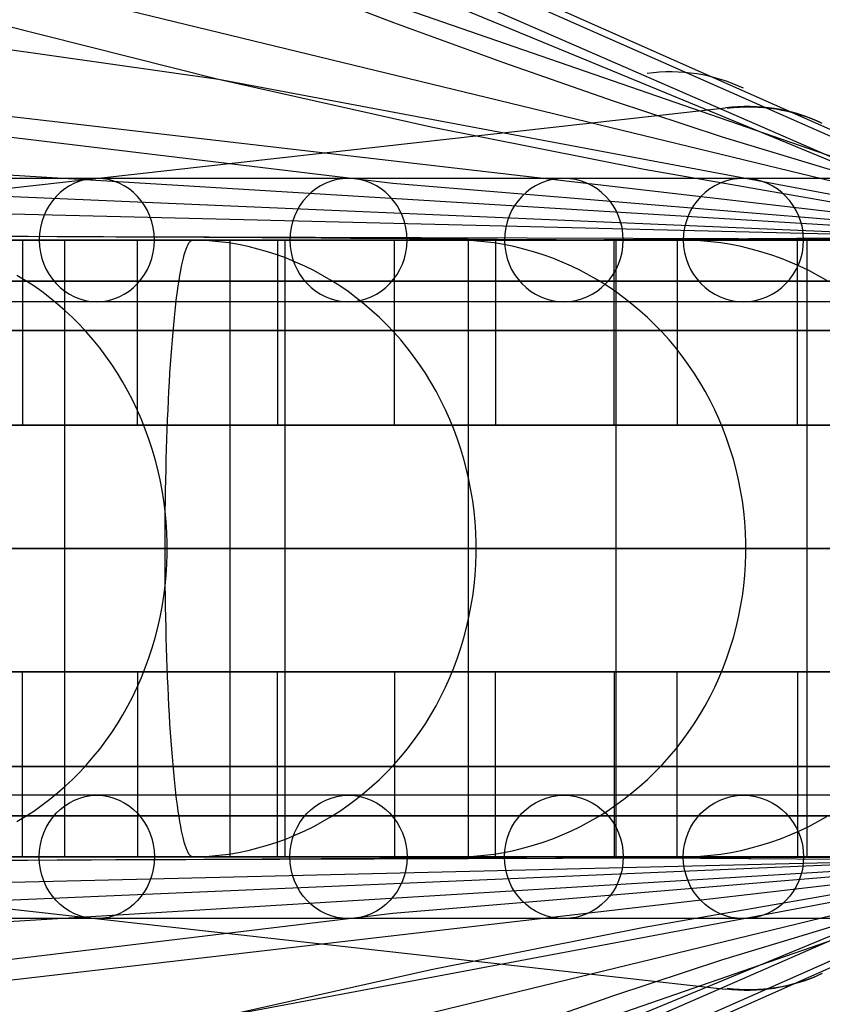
# Model space of a CAD drawing. Extents: x -3378 to 3007, y -425 to 173.
# Tile 48 of 256: x -2654 to -2615, y -348 to -300. Entities that reach past the tile are written whole.
import ezdxf

# ---------------------------------------------------------------- set-up
doc = ezdxf.new("R2010")
doc.units = 0
doc.layers.add('PREDEFINITO', color=7, linetype='CONTINUOUS')

msp = doc.modelspace()

# ---------------------------------------------------------------- linework, layer by layer
at = {"layer": 'PREDEFINITO'}
for p, q in [((-2605.413, -310.851, 3040.471), (-2683.972, -278.439, 2859.741)), ((-2602.556, -311, 2783.923), (-2688.203, -290.212, 2569.715)), ((-2644.143, -303.198, 2547.36), (-2726.644, -291.488, 2346.316)), ((-2602.561, -311.013, 2917.532), (-2651.916, -293.934, 2790.731)), ((-2641.995, -294.906, 2956.41), (-2605.413, -310.851, 3040.471)), ((-2639.417, -294.885, 2955.308), (-2603.911, -310.59, 3037.852)), ((-2634.412, -296.729, 2960.161), (-2602.512, -310.902, 3035.164)), ((-2634.412, -296.729, 2960.161), (-2602.512, -310.902, 3035.164)), ((-2635.613, -300.433, 2782.703), (-2641, -298.374, 2785.511)), ((-2644.143, -303.198, 2547.36), (-2655.165, -300.427, 2553.076)), ((-2630.262, -302.388, 2779.788), (-2635.613, -300.433, 2782.703)), ((-2602.553, -311.001, 2517.47), (-2681.412, -301.856, 2324.95)), ((-2624.938, -304.242, 2776.787), (-2630.262, -302.388, 2779.788)), ((-2602.554, -310.999, 2650.763), (-2644.143, -303.198, 2547.36)), ((-2633.805, -305.512, 2541.998), (-2644.143, -303.198, 2547.36)), ((-2602.552, -311.001, 2384.19), (-2719.579, -303.882, 2102.221)), ((-2619.632, -305.996, 2773.718), (-2624.938, -304.242, 2776.787)), ((-2662.29, -309.381, 3026.041), (-2619.482, -304.575, 3008.165)), ((-2635.656, -308.245, 2303.628), (-2658.601, -305.483, 2314.251)), ((-2623.434, -307.572, 2536.644), (-2633.805, -305.512, 2541.998)), ((-2609.037, -309.217, 2767.456), (-2619.632, -305.996, 2773.718)), ((-2602.551, -311.003, 2250.984), (-2757.615, -307.243, 1880.76)), ((-2613.019, -309.396, 2531.319), (-2623.434, -307.572, 2536.644)), ((-2605.284, -311.001, 2052.237), (-2672.588, -308.097, 2081.806)), ((-2602.552, -311.002, 2288.55), (-2635.656, -308.245, 2303.628)), ((-2602.55, -311.003, 2117.486), (-2798.095, -310.357, 1660.662)), ((-2676.004, -310.994, 3034.424), (-2651.903, -311.013, 3037.237)), ((-2651.23, -311.01, 1851.117), (-2657.125, -311.007, 1836.11)), ((-2653.668, -311.001, 1843.793), (-2653.668, -320.001, 1843.793)), ((-2651.903, -311.013, 3037.237), (-2627.735, -310.984, 3039.271)), ((-2651.633, -311.001, 1878.514), (-2651.633, -341.001, 1878.514)), ((-2642.166, -311.001, 1875.297), (-2651.633, -311.001, 1878.514)), ((-2645.661, -311.012, 1866.248), (-2651.23, -311.01, 1851.117)), ((-2645.559, -311.001, 1837.09), (-2649.278, -311.001, 1838.562)), ((-2648.079, -320.001, 1841.609), (-2648.079, -311.001, 1841.609)), ((-2645.667, -311.322, 3050.018), (-2645.622, -311.224, 3049.512)), ((-2640.42, -311.013, 1881.496), (-2645.661, -311.012, 1866.248)), ((-2645.622, -311.224, 3049.512), (-2645.576, -311.144, 3049.002)), ((-2645.576, -311.144, 3049.002), (-2645.529, -311.082, 3048.49)), ((-2645.078, -311.01, 1836.899), (-2645.559, -311.001, 1837.09)), ((-2645.529, -311.082, 3048.49), (-2645.483, -311.037, 3047.977)), ((-2645.483, -311.037, 3047.977), (-2645.437, -311.01, 3047.462)), ((-2645.437, -311.01, 3047.462), (-2645.39, -311.001, 3046.946)), ((-2645.39, -311.001, 3046.946), (-2645.031, -311.001, 3042.962)), ((-2644.597, -311.037, 1836.709), (-2645.078, -311.01, 1836.899)), ((-2644.117, -311.082, 1836.519), (-2644.597, -311.037, 1836.709)), ((-2644.492, -311.001, 3036.986), (-2643.593, -311.001, 3027.027)), ((-2643.639, -311.144, 1836.33), (-2644.117, -311.082, 1836.519)), ((-2643.163, -311.224, 1836.141), (-2643.639, -311.144, 1836.33)), ((-2643.593, -311.001, 3027.027), (-2643.593, -341.001, 3027.027)), ((-2642.691, -311.322, 1835.954), (-2643.163, -311.224, 1836.141)), ((-2641.275, -311.001, 1877.933), (-2641.275, -320.001, 1877.933)), ((-2640.922, -311.001, 1912.758), (-2640.922, -341.001, 1912.758)), ((-2631.308, -311.001, 1910.006), (-2640.922, -311.001, 1912.758)), ((-2635.512, -311.012, 1896.853), (-2640.42, -311.013, 1881.496)), ((-2632.697, -311.001, 1872.079), (-2636.484, -311.001, 1873.366)), ((-2635.586, -320.001, 1876.024), (-2635.586, -311.001, 1876.024)), ((-2630.937, -311.01, 1912.309), (-2635.512, -311.012, 1896.853)), ((-2632.206, -311.01, 1871.913), (-2632.697, -311.001, 1872.079)), ((-2631.717, -311.037, 1871.747), (-2632.206, -311.01, 1871.913)), ((-2631.996, -311.001, 1947.047), (-2631.996, -341.001, 1947.047)), ((-2622.261, -311.001, 1944.762), (-2631.996, -311.001, 1947.047)), ((-2631.228, -311.082, 1871.581), (-2631.717, -311.037, 1871.747)), ((-2630.742, -311.144, 1871.415), (-2631.228, -311.082, 1871.581)), ((-2626.698, -311.007, 1927.861), (-2630.937, -311.01, 1912.309)), ((-2630.257, -311.224, 1871.251), (-2630.742, -311.144, 1871.415)), ((-2630.671, -311.001, 1912.247), (-2630.671, -320.001, 1912.247)), ((-2629.776, -311.322, 1871.087), (-2630.257, -311.224, 1871.251)), ((-2627.735, -310.984, 3039.271), (-2605.413, -310.851, 3040.471)), ((-2622.795, -311.004, 1943.503), (-2626.698, -311.007, 1927.861)), ((-2621.694, -311.001, 1907.255), (-2625.539, -311.001, 1908.355)), ((-2624.897, -320.001, 1910.614), (-2624.897, -311.001, 1910.614)), ((-2624.82, -311.001, 1981.256), (-2624.82, -341.001, 1981.256)), ((-2614.988, -311.001, 1979.436), (-2624.82, -311.001, 1981.256)), ((-2619.233, -311.001, 1959.224), (-2622.795, -311.004, 1943.503)), ((-2621.831, -311.001, 1946.607), (-2621.831, -320.001, 1946.607)), ((-2621.196, -311.01, 1907.112), (-2621.694, -311.001, 1907.255)), ((-2620.699, -311.037, 1906.97), (-2621.196, -311.01, 1907.112)), ((-2620.203, -311.082, 1906.828), (-2620.699, -311.037, 1906.97)), ((-2619.708, -311.144, 1906.686), (-2620.203, -311.082, 1906.828)), ((-2619.217, -311.224, 1906.546), (-2619.708, -311.144, 1906.686)), ((-2616.011, -310.998, 1975.018), (-2619.233, -311.001, 1959.224)), ((-2618.728, -311.322, 1906.406), (-2619.217, -311.224, 1906.546)), ((-2612.525, -311.001, 1942.477), (-2616.419, -311.001, 1943.391)), ((-2613.13, -310.996, 1990.888), (-2616.011, -310.998, 1975.018)), ((-2615.985, -320.001, 1945.251), (-2615.985, -311.001, 1945.251)), ((-2615.523, -311.001, 2048.958), (-2615.523, -341.001, 2048.958)), ((-2605.564, -311.001, 2048.06), (-2615.523, -311.001, 2048.958)), ((-2645.802, -311.72, 3051.513), (-2645.758, -311.57, 3051.02)), ((-2645.758, -311.57, 3051.02), (-2645.713, -311.437, 3050.521)), ((-2645.713, -311.437, 3050.521), (-2645.667, -311.322, 3050.018)), ((-2642.221, -311.437, 1835.768), (-2642.691, -311.322, 1835.954)), ((-2641.756, -311.57, 1835.584), (-2642.221, -311.437, 1835.768)), ((-2641.295, -311.72, 1835.401), (-2641.756, -311.57, 1835.584)), ((-2629.298, -311.437, 1870.924), (-2629.776, -311.322, 1871.087)), ((-2628.824, -311.57, 1870.763), (-2629.298, -311.437, 1870.924)), ((-2628.355, -311.72, 1870.604), (-2628.824, -311.57, 1870.763)), ((-2618.242, -311.437, 1906.267), (-2618.728, -311.322, 1906.406)), ((-2617.761, -311.57, 1906.129), (-2618.242, -311.437, 1906.267)), ((-2617.285, -311.72, 1905.993), (-2617.761, -311.57, 1906.129)), ((-2645.933, -312.27, 3052.959), (-2645.89, -312.07, 3052.484)), ((-2645.89, -312.07, 3052.484), (-2645.846, -311.886, 3052.002)), ((-2645.846, -311.886, 3052.002), (-2645.802, -311.72, 3051.513)), ((-2640.839, -311.886, 1835.221), (-2641.295, -311.72, 1835.401)), ((-2640.389, -312.07, 1835.043), (-2640.839, -311.886, 1835.221)), ((-2639.945, -312.27, 1834.867), (-2640.389, -312.07, 1835.043)), ((-2627.89, -311.886, 1870.446), (-2628.355, -311.72, 1870.604)), ((-2627.432, -312.07, 1870.29), (-2627.89, -311.886, 1870.446)), ((-2626.98, -312.27, 1870.137), (-2627.432, -312.07, 1870.29)), ((-2616.813, -311.886, 1905.858), (-2617.285, -311.72, 1905.993)), ((-2616.348, -312.07, 1905.725), (-2616.813, -311.886, 1905.858)), ((-2615.889, -312.27, 1905.593), (-2616.348, -312.07, 1905.725)), ((-2646.017, -312.719, 3053.889), (-2645.975, -312.487, 3053.428)), ((-2645.975, -312.487, 3053.428), (-2645.933, -312.27, 3052.959)), ((-2639.508, -312.487, 1834.694), (-2639.945, -312.27, 1834.867)), ((-2639.078, -312.719, 1834.524), (-2639.508, -312.487, 1834.694)), ((-2626.534, -312.487, 1869.985), (-2626.98, -312.27, 1870.137)), ((-2626.096, -312.719, 1869.837), (-2626.534, -312.487, 1869.985)), ((-2615.437, -312.487, 1905.464), (-2615.889, -312.27, 1905.593)), ((-2614.992, -312.719, 1905.336), (-2615.437, -312.487, 1905.464)), ((-2653.534, -312.968, 1799.352), (-2653.947, -312.719, 1799.54)), ((-2653.128, -313.232, 1799.167), (-2653.534, -312.968, 1799.352)), ((-2646.097, -313.232, 3054.785), (-2646.057, -312.968, 3054.341)), ((-2646.057, -312.968, 3054.341), (-2646.017, -312.719, 3053.889)), ((-2638.655, -312.968, 1834.356), (-2639.078, -312.719, 1834.524)), ((-2638.241, -313.232, 1834.192), (-2638.655, -312.968, 1834.356)), ((-2625.666, -312.968, 1869.69), (-2626.096, -312.719, 1869.837)), ((-2625.245, -313.232, 1869.547), (-2625.666, -312.968, 1869.69)), ((-2614.555, -312.968, 1905.211), (-2614.992, -312.719, 1905.336)), ((-2652.731, -313.511, 1798.987), (-2653.128, -313.232, 1799.167)), ((-2652.343, -313.805, 1798.81), (-2652.731, -313.511, 1798.987)), ((-2646.175, -313.805, 3055.643), (-2646.137, -313.511, 3055.219)), ((-2646.137, -313.511, 3055.219), (-2646.097, -313.232, 3054.785)), ((-2637.836, -313.511, 1834.032), (-2638.241, -313.232, 1834.192)), ((-2637.439, -313.805, 1833.875), (-2637.836, -313.511, 1834.032)), ((-2624.832, -313.511, 1869.407), (-2625.245, -313.232, 1869.547)), ((-2624.428, -313.805, 1869.27), (-2624.832, -313.511, 1869.407)), ((-2651.965, -314.114, 1798.638), (-2652.343, -313.805, 1798.81)), ((-2646.212, -314.114, 3056.057), (-2646.175, -313.805, 3055.643)), ((-2637.053, -314.114, 1833.722), (-2637.439, -313.805, 1833.875)), ((-2624.035, -314.114, 1869.136), (-2624.428, -313.805, 1869.27)), ((-2651.596, -314.437, 1798.471), (-2651.965, -314.114, 1798.638)), ((-2651.238, -314.774, 1798.308), (-2651.596, -314.437, 1798.471)), ((-2646.284, -314.774, 3056.853), (-2646.249, -314.437, 3056.461)), ((-2646.249, -314.437, 3056.461), (-2646.212, -314.114, 3056.057)), ((-2636.676, -314.437, 1833.573), (-2637.053, -314.114, 1833.722)), ((-2636.31, -314.774, 1833.428), (-2636.676, -314.437, 1833.573)), ((-2623.651, -314.437, 1869.006), (-2624.035, -314.114, 1869.136)), ((-2623.279, -314.774, 1868.879), (-2623.651, -314.437, 1869.006)), ((-2650.891, -315.124, 1798.15), (-2651.238, -314.774, 1798.308)), ((-2646.318, -315.124, 3057.233), (-2646.284, -314.774, 3056.853)), ((-2635.956, -315.124, 1833.288), (-2636.31, -314.774, 1833.428)), ((-2622.917, -315.124, 1868.756), (-2623.279, -314.774, 1868.879)), ((-2650.555, -315.487, 1797.997), (-2650.891, -315.124, 1798.15)), ((-2650.23, -315.862, 1797.849), (-2650.555, -315.487, 1797.997)), ((-2646.383, -315.862, 3057.956), (-2646.351, -315.487, 3057.6)), ((-2646.351, -315.487, 3057.6), (-2646.318, -315.124, 3057.233)), ((-2635.612, -315.487, 1833.152), (-2635.956, -315.124, 1833.288)), ((-2635.281, -315.862, 1833.021), (-2635.612, -315.487, 1833.152)), ((-2622.568, -315.487, 1868.638), (-2622.917, -315.124, 1868.756)), ((-2622.23, -315.862, 1868.523), (-2622.568, -315.487, 1868.638)), ((-2649.917, -316.25, 1797.707), (-2650.23, -315.862, 1797.849)), ((-2646.414, -316.25, 3058.298), (-2646.383, -315.862, 3057.956)), ((-2634.961, -316.25, 1832.894), (-2635.281, -315.862, 1833.021)), ((-2621.905, -316.25, 1868.412), (-2622.23, -315.862, 1868.523)), ((-2649.617, -316.649, 1797.57), (-2649.917, -316.25, 1797.707)), ((-2646.444, -316.649, 3058.626), (-2646.414, -316.25, 3058.298)), ((-2634.655, -316.649, 1832.773), (-2634.961, -316.25, 1832.894)), ((-2621.593, -316.649, 1868.306), (-2621.905, -316.25, 1868.412)), ((-2649.33, -317.059, 1797.44), (-2649.617, -316.649, 1797.57)), ((-2646.472, -317.059, 3058.941), (-2646.444, -316.649, 3058.626)), ((-2634.361, -317.059, 1832.656), (-2634.655, -316.649, 1832.773)), ((-2621.294, -317.059, 1868.205), (-2621.593, -316.649, 1868.306)), ((-2649.055, -317.48, 1797.315), (-2649.33, -317.059, 1797.44)), ((-2646.499, -317.48, 3059.241), (-2646.472, -317.059, 3058.941)), ((-2634.081, -317.48, 1832.546), (-2634.361, -317.059, 1832.656)), ((-2621.008, -317.48, 1868.108), (-2621.294, -317.059, 1868.205)), ((-2648.794, -317.911, 1797.196), (-2649.055, -317.48, 1797.315)), ((-2648.547, -318.352, 1797.084), (-2648.794, -317.911, 1797.196)), ((-2646.55, -318.352, 3059.797), (-2646.525, -317.911, 3059.526)), ((-2646.525, -317.911, 3059.526), (-2646.499, -317.48, 3059.241)), ((-2633.814, -317.911, 1832.44), (-2634.081, -317.48, 1832.546)), ((-2633.562, -318.352, 1832.34), (-2633.814, -317.911, 1832.44)), ((-2620.737, -317.911, 1868.015), (-2621.008, -317.48, 1868.108)), ((-2620.48, -318.352, 1867.928), (-2620.737, -317.911, 1868.015)), ((-2648.314, -318.802, 1796.978), (-2648.547, -318.352, 1797.084)), ((-2646.573, -318.802, 3060.052), (-2646.55, -318.352, 3059.797)), ((-2633.323, -318.802, 1832.246), (-2633.562, -318.352, 1832.34)), ((-2620.237, -318.802, 1867.845), (-2620.48, -318.352, 1867.928)), ((-2648.095, -319.261, 1796.878), (-2648.314, -318.802, 1796.978)), ((-2646.594, -319.261, 3060.292), (-2646.573, -318.802, 3060.052)), ((-2633.1, -319.261, 1832.157), (-2633.323, -318.802, 1832.246)), ((-2620.009, -319.261, 1867.768), (-2620.237, -318.802, 1867.845)), ((-2647.89, -319.727, 1796.785), (-2648.095, -319.261, 1796.878)), ((-2646.614, -319.727, 3060.516), (-2646.594, -319.261, 3060.292)), ((-2632.891, -319.727, 1832.074), (-2633.1, -319.261, 1832.157)), ((-2619.796, -319.727, 1867.696), (-2620.009, -319.261, 1867.768)), ((-2647.7, -320.201, 1796.699), (-2647.89, -319.727, 1796.785)), ((-2646.633, -320.201, 3060.723), (-2646.614, -319.727, 3060.516)), ((-2632.697, -320.201, 1831.998), (-2632.891, -319.727, 1832.074)), ((-2619.599, -320.201, 1867.629), (-2619.796, -319.727, 1867.696)), ((-2653.668, -320.001, 1843.793), (-2648.079, -320.001, 1841.609)), ((-2647.526, -320.682, 1796.619), (-2647.7, -320.201, 1796.699)), ((-2646.65, -320.682, 3060.914), (-2646.633, -320.201, 3060.723)), ((-2641.275, -320.001, 1877.933), (-2635.586, -320.001, 1876.024)), ((-2632.518, -320.682, 1831.927), (-2632.697, -320.201, 1831.998)), ((-2630.671, -320.001, 1912.247), (-2624.897, -320.001, 1910.614)), ((-2621.831, -320.001, 1946.607), (-2615.985, -320.001, 1945.251)), ((-2619.417, -320.682, 1867.567), (-2619.599, -320.201, 1867.629)), ((-2647.366, -321.169, 1796.547), (-2647.526, -320.682, 1796.619)), ((-2646.666, -321.169, 3061.089), (-2646.65, -320.682, 3060.914)), ((-2632.355, -321.169, 1831.862), (-2632.518, -320.682, 1831.927)), ((-2619.251, -321.169, 1867.51), (-2619.417, -320.682, 1867.567)), ((-2647.222, -321.663, 1796.481), (-2647.366, -321.169, 1796.547)), ((-2646.68, -321.663, 3061.247), (-2646.666, -321.169, 3061.089)), ((-2632.208, -321.663, 1831.804), (-2632.355, -321.169, 1831.862)), ((-2619.101, -321.663, 1867.46), (-2619.251, -321.169, 1867.51)), ((-2647.093, -322.161, 1796.423), (-2647.222, -321.663, 1796.481)), ((-2646.693, -322.161, 3061.387), (-2646.68, -321.663, 3061.247)), ((-2632.077, -322.161, 1831.752), (-2632.208, -321.663, 1831.804)), ((-2618.968, -322.161, 1867.414), (-2619.101, -321.663, 1867.46)), ((-2646.981, -322.663, 1796.371), (-2647.093, -322.161, 1796.423)), ((-2646.704, -322.663, 3061.511), (-2646.693, -322.161, 3061.387)), ((-2631.962, -322.663, 1831.707), (-2632.077, -322.161, 1831.752)), ((-2618.85, -322.663, 1867.374), (-2618.968, -322.161, 1867.414)), ((-2646.884, -323.17, 1796.327), (-2646.981, -322.663, 1796.371)), ((-2646.714, -323.17, 3061.617), (-2646.704, -322.663, 3061.511)), ((-2631.863, -323.17, 1831.667), (-2631.962, -322.663, 1831.707)), ((-2618.75, -323.17, 1867.34), (-2618.85, -322.663, 1867.374)), ((-2646.803, -323.68, 1796.29), (-2646.884, -323.17, 1796.327)), ((-2646.722, -323.68, 3061.705), (-2646.714, -323.17, 3061.617)), ((-2631.78, -323.68, 1831.635), (-2631.863, -323.17, 1831.667)), ((-2618.665, -323.68, 1867.311), (-2618.75, -323.17, 1867.34)), ((-2646.738, -324.193, 1796.261), (-2646.803, -323.68, 1796.29)), ((-2646.728, -324.193, 3061.776), (-2646.722, -323.68, 3061.705)), ((-2631.714, -324.193, 1831.608), (-2631.78, -323.68, 1831.635)), ((-2618.598, -324.193, 1867.288), (-2618.665, -323.68, 1867.311)), ((-2646.689, -324.708, 1796.239), (-2646.738, -324.193, 1796.261)), ((-2646.733, -324.708, 3061.83), (-2646.728, -324.193, 3061.776)), ((-2631.664, -324.708, 1831.589), (-2631.714, -324.193, 1831.608)), ((-2618.547, -324.708, 1867.271), (-2618.598, -324.193, 1867.288)), ((-2646.736, -325.225, 3061.865), (-2646.733, -324.708, 3061.83)), ((-2646.657, -325.225, 1796.224), (-2646.689, -324.708, 1796.239)), ((-2631.631, -325.225, 1831.576), (-2631.664, -324.708, 1831.589)), ((-2618.513, -325.225, 1867.26), (-2618.547, -324.708, 1867.271)), ((-2646.738, -325.742, 3061.883), (-2646.736, -325.225, 3061.865)), ((-2646.64, -325.742, 1796.217), (-2646.657, -325.225, 1796.224)), ((-2631.614, -325.742, 1831.569), (-2631.631, -325.225, 1831.576)), ((-2618.496, -325.742, 1867.254), (-2618.513, -325.225, 1867.26)), ((-2646.738, -326.26, 3061.883), (-2646.738, -325.742, 3061.883)), ((-2646.64, -326.26, 1796.217), (-2646.64, -325.742, 1796.217)), ((-2631.614, -326.26, 1831.569), (-2631.614, -325.742, 1831.569)), ((-2618.496, -326.26, 1867.254), (-2618.496, -325.742, 1867.254)), ((-2646.736, -326.778, 3061.865), (-2646.738, -326.26, 3061.883)), ((-2646.657, -326.778, 1796.224), (-2646.64, -326.26, 1796.217)), ((-2631.631, -326.778, 1831.576), (-2631.614, -326.26, 1831.569)), ((-2618.513, -326.778, 1867.26), (-2618.496, -326.26, 1867.254)), ((-2646.733, -327.294, 3061.83), (-2646.736, -326.778, 3061.865)), ((-2646.689, -327.294, 1796.239), (-2646.657, -326.778, 1796.224)), ((-2631.664, -327.294, 1831.589), (-2631.631, -326.778, 1831.576)), ((-2618.547, -327.294, 1867.271), (-2618.513, -326.778, 1867.26)), ((-2646.738, -327.809, 1796.261), (-2646.689, -327.294, 1796.239)), ((-2646.728, -327.809, 3061.776), (-2646.733, -327.294, 3061.83)), ((-2631.714, -327.809, 1831.608), (-2631.664, -327.294, 1831.589)), ((-2618.598, -327.809, 1867.288), (-2618.547, -327.294, 1867.271)), ((-2646.803, -328.322, 1796.29), (-2646.738, -327.809, 1796.261)), ((-2646.722, -328.322, 3061.705), (-2646.728, -327.809, 3061.776)), ((-2631.78, -328.322, 1831.635), (-2631.714, -327.809, 1831.608)), ((-2618.665, -328.322, 1867.311), (-2618.598, -327.809, 1867.288)), ((-2646.884, -328.832, 1796.327), (-2646.803, -328.322, 1796.29)), ((-2646.714, -328.832, 3061.617), (-2646.722, -328.322, 3061.705)), ((-2631.863, -328.832, 1831.667), (-2631.78, -328.322, 1831.635)), ((-2618.75, -328.832, 1867.34), (-2618.665, -328.322, 1867.311)), ((-2646.981, -329.339, 1796.371), (-2646.884, -328.832, 1796.327)), ((-2646.704, -329.339, 3061.511), (-2646.714, -328.832, 3061.617)), ((-2631.962, -329.339, 1831.707), (-2631.863, -328.832, 1831.667)), ((-2618.85, -329.339, 1867.374), (-2618.75, -328.832, 1867.34)), ((-2647.093, -329.842, 1796.423), (-2646.981, -329.339, 1796.371)), ((-2646.693, -329.842, 3061.387), (-2646.704, -329.339, 3061.511)), ((-2632.077, -329.842, 1831.752), (-2631.962, -329.339, 1831.707)), ((-2618.968, -329.842, 1867.414), (-2618.85, -329.339, 1867.374)), ((-2647.222, -330.34, 1796.481), (-2647.093, -329.842, 1796.423)), ((-2646.68, -330.34, 3061.247), (-2646.693, -329.842, 3061.387)), ((-2632.208, -330.34, 1831.804), (-2632.077, -329.842, 1831.752)), ((-2619.101, -330.34, 1867.46), (-2618.968, -329.842, 1867.414)), ((-2647.366, -330.833, 1796.547), (-2647.222, -330.34, 1796.481)), ((-2646.666, -330.833, 3061.089), (-2646.68, -330.34, 3061.247)), ((-2632.355, -330.833, 1831.862), (-2632.208, -330.34, 1831.804)), ((-2619.251, -330.833, 1867.51), (-2619.101, -330.34, 1867.46)), ((-2647.526, -331.32, 1796.619), (-2647.366, -330.833, 1796.547)), ((-2646.65, -331.32, 3060.914), (-2646.666, -330.833, 3061.089)), ((-2632.518, -331.32, 1831.927), (-2632.355, -330.833, 1831.862)), ((-2619.417, -331.32, 1867.567), (-2619.251, -330.833, 1867.51)), ((-2647.7, -331.801, 1796.699), (-2647.526, -331.32, 1796.619)), ((-2646.633, -331.801, 3060.723), (-2646.65, -331.32, 3060.914)), ((-2632.697, -331.801, 1831.998), (-2632.518, -331.32, 1831.927)), ((-2619.599, -331.801, 1867.629), (-2619.417, -331.32, 1867.567)), ((-2647.89, -332.275, 1796.785), (-2647.7, -331.801, 1796.699)), ((-2646.614, -332.275, 3060.516), (-2646.633, -331.801, 3060.723)), ((-2632.891, -332.275, 1832.074), (-2632.697, -331.801, 1831.998)), ((-2619.796, -332.275, 1867.696), (-2619.599, -331.801, 1867.629)), ((-2653.668, -332.001, 1843.793), (-2648.079, -332.001, 1841.609)), ((-2653.668, -341.001, 1843.793), (-2653.668, -332.001, 1843.793)), ((-2648.095, -332.742, 1796.878), (-2647.89, -332.275, 1796.785)), ((-2648.079, -332.001, 1841.609), (-2648.079, -341.001, 1841.609)), ((-2646.594, -332.742, 3060.292), (-2646.614, -332.275, 3060.516)), ((-2641.275, -332.001, 1877.933), (-2635.586, -332.001, 1876.024)), ((-2641.275, -341.001, 1877.933), (-2641.275, -332.001, 1877.933)), ((-2635.586, -332.001, 1876.024), (-2635.586, -341.001, 1876.024)), ((-2633.1, -332.742, 1832.157), (-2632.891, -332.275, 1832.074)), ((-2630.671, -332.001, 1912.247), (-2624.897, -332.001, 1910.614)), ((-2630.671, -341.001, 1912.247), (-2630.671, -332.001, 1912.247)), ((-2624.897, -332.001, 1910.614), (-2624.897, -341.001, 1910.614)), ((-2621.831, -332.001, 1946.607), (-2615.985, -332.001, 1945.251)), ((-2621.831, -341.001, 1946.607), (-2621.831, -332.001, 1946.607)), ((-2620.009, -332.742, 1867.768), (-2619.796, -332.275, 1867.696)), ((-2615.985, -332.001, 1945.251), (-2615.985, -341.001, 1945.251)), ((-2648.314, -333.2, 1796.978), (-2648.095, -332.742, 1796.878)), ((-2646.573, -333.2, 3060.052), (-2646.594, -332.742, 3060.292)), ((-2633.323, -333.2, 1832.246), (-2633.1, -332.742, 1832.157)), ((-2620.237, -333.2, 1867.845), (-2620.009, -332.742, 1867.768)), ((-2648.547, -333.65, 1797.084), (-2648.314, -333.2, 1796.978)), ((-2646.55, -333.65, 3059.797), (-2646.573, -333.2, 3060.052)), ((-2633.562, -333.65, 1832.34), (-2633.323, -333.2, 1832.246)), ((-2620.48, -333.65, 1867.928), (-2620.237, -333.2, 1867.845)), ((-2648.794, -334.091, 1797.196), (-2648.547, -333.65, 1797.084)), ((-2646.525, -334.091, 3059.526), (-2646.55, -333.65, 3059.797)), ((-2633.814, -334.091, 1832.44), (-2633.562, -333.65, 1832.34)), ((-2620.737, -334.091, 1868.015), (-2620.48, -333.65, 1867.928)), ((-2649.055, -334.522, 1797.315), (-2648.794, -334.091, 1797.196)), ((-2646.499, -334.522, 3059.241), (-2646.525, -334.091, 3059.526)), ((-2634.081, -334.522, 1832.546), (-2633.814, -334.091, 1832.44)), ((-2621.008, -334.522, 1868.108), (-2620.737, -334.091, 1868.015)), ((-2649.33, -334.943, 1797.44), (-2649.055, -334.522, 1797.315)), ((-2646.472, -334.943, 3058.941), (-2646.499, -334.522, 3059.241)), ((-2634.361, -334.943, 1832.656), (-2634.081, -334.522, 1832.546)), ((-2621.294, -334.943, 1868.205), (-2621.008, -334.522, 1868.108)), ((-2649.617, -335.354, 1797.57), (-2649.33, -334.943, 1797.44)), ((-2646.444, -335.354, 3058.626), (-2646.472, -334.943, 3058.941)), ((-2634.655, -335.354, 1832.773), (-2634.361, -334.943, 1832.656)), ((-2621.593, -335.354, 1868.306), (-2621.294, -334.943, 1868.205)), ((-2649.917, -335.753, 1797.707), (-2649.617, -335.354, 1797.57)), ((-2646.414, -335.753, 3058.298), (-2646.444, -335.354, 3058.626)), ((-2634.961, -335.753, 1832.894), (-2634.655, -335.354, 1832.773)), ((-2621.905, -335.753, 1868.412), (-2621.593, -335.354, 1868.306)), ((-2650.23, -336.14, 1797.849), (-2649.917, -335.753, 1797.707)), ((-2646.383, -336.14, 3057.956), (-2646.414, -335.753, 3058.298)), ((-2635.281, -336.14, 1833.021), (-2634.961, -335.753, 1832.894)), ((-2622.23, -336.14, 1868.523), (-2621.905, -335.753, 1868.412)), ((-2650.891, -336.879, 1798.15), (-2650.555, -336.516, 1797.997)), ((-2650.555, -336.516, 1797.997), (-2650.23, -336.14, 1797.849)), ((-2646.351, -336.516, 3057.6), (-2646.383, -336.14, 3057.956)), ((-2646.318, -336.879, 3057.233), (-2646.351, -336.516, 3057.6)), ((-2635.956, -336.879, 1833.288), (-2635.612, -336.516, 1833.152)), ((-2635.612, -336.516, 1833.152), (-2635.281, -336.14, 1833.021)), ((-2622.917, -336.879, 1868.756), (-2622.568, -336.516, 1868.638)), ((-2622.568, -336.516, 1868.638), (-2622.23, -336.14, 1868.523)), ((-2651.238, -337.229, 1798.308), (-2650.891, -336.879, 1798.15)), ((-2646.284, -337.229, 3056.853), (-2646.318, -336.879, 3057.233)), ((-2636.31, -337.229, 1833.428), (-2635.956, -336.879, 1833.288)), ((-2623.279, -337.229, 1868.879), (-2622.917, -336.879, 1868.756)), ((-2651.965, -337.888, 1798.638), (-2651.596, -337.566, 1798.471)), ((-2651.596, -337.566, 1798.471), (-2651.238, -337.229, 1798.308)), ((-2646.249, -337.566, 3056.461), (-2646.284, -337.229, 3056.853)), ((-2646.212, -337.888, 3056.057), (-2646.249, -337.566, 3056.461)), ((-2637.053, -337.888, 1833.722), (-2636.676, -337.566, 1833.573)), ((-2636.676, -337.566, 1833.573), (-2636.31, -337.229, 1833.428)), ((-2624.035, -337.888, 1869.136), (-2623.651, -337.566, 1869.006)), ((-2623.651, -337.566, 1869.006), (-2623.279, -337.229, 1868.879)), ((-2652.343, -338.197, 1798.81), (-2651.965, -337.888, 1798.638)), ((-2646.175, -338.197, 3055.643), (-2646.212, -337.888, 3056.057)), ((-2637.439, -338.197, 1833.875), (-2637.053, -337.888, 1833.722)), ((-2624.428, -338.197, 1869.27), (-2624.035, -337.888, 1869.136)), ((-2653.128, -338.771, 1799.167), (-2652.731, -338.491, 1798.987)), ((-2652.731, -338.491, 1798.987), (-2652.343, -338.197, 1798.81)), ((-2646.137, -338.491, 3055.219), (-2646.175, -338.197, 3055.643)), ((-2646.097, -338.771, 3054.785), (-2646.137, -338.491, 3055.219)), ((-2638.241, -338.771, 1834.192), (-2637.836, -338.491, 1834.032)), ((-2637.836, -338.491, 1834.032), (-2637.439, -338.197, 1833.875)), ((-2625.245, -338.771, 1869.547), (-2624.832, -338.491, 1869.407)), ((-2624.832, -338.491, 1869.407), (-2624.428, -338.197, 1869.27)), ((-2653.534, -339.035, 1799.352), (-2653.128, -338.771, 1799.167)), ((-2646.057, -339.035, 3054.341), (-2646.097, -338.771, 3054.785)), ((-2638.655, -339.035, 1834.356), (-2638.241, -338.771, 1834.192)), ((-2625.666, -339.035, 1869.69), (-2625.245, -338.771, 1869.547)), ((-2653.947, -339.283, 1799.54), (-2653.534, -339.035, 1799.352)), ((-2646.017, -339.283, 3053.889), (-2646.057, -339.035, 3054.341)), ((-2645.975, -339.516, 3053.428), (-2646.017, -339.283, 3053.889)), ((-2639.508, -339.516, 1834.694), (-2639.078, -339.283, 1834.524)), ((-2639.078, -339.283, 1834.524), (-2638.655, -339.035, 1834.356)), ((-2626.534, -339.516, 1869.985), (-2626.096, -339.283, 1869.837)), ((-2626.096, -339.283, 1869.837), (-2625.666, -339.035, 1869.69)), ((-2615.437, -339.516, 1905.464), (-2614.992, -339.283, 1905.336)), ((-2614.992, -339.283, 1905.336), (-2614.555, -339.035, 1905.211)), ((-2645.933, -339.732, 3052.959), (-2645.975, -339.516, 3053.428)), ((-2645.89, -339.933, 3052.484), (-2645.933, -339.732, 3052.959)), ((-2645.846, -340.116, 3052.002), (-2645.89, -339.933, 3052.484)), ((-2640.839, -340.116, 1835.221), (-2640.389, -339.933, 1835.043)), ((-2640.389, -339.933, 1835.043), (-2639.945, -339.732, 1834.867)), ((-2639.945, -339.732, 1834.867), (-2639.508, -339.516, 1834.694)), ((-2627.89, -340.116, 1870.446), (-2627.432, -339.933, 1870.29)), ((-2627.432, -339.933, 1870.29), (-2626.98, -339.732, 1870.137)), ((-2626.98, -339.732, 1870.137), (-2626.534, -339.516, 1869.985)), ((-2616.813, -340.116, 1905.858), (-2616.348, -339.933, 1905.725)), ((-2616.348, -339.933, 1905.725), (-2615.889, -339.732, 1905.593)), ((-2615.889, -339.732, 1905.593), (-2615.437, -339.516, 1905.464)), ((-2645.802, -340.283, 3051.513), (-2645.846, -340.116, 3052.002)), ((-2645.758, -340.433, 3051.02), (-2645.802, -340.283, 3051.513)), ((-2645.713, -340.565, 3050.521), (-2645.758, -340.433, 3051.02)), ((-2642.221, -340.565, 1835.768), (-2641.756, -340.433, 1835.584)), ((-2641.756, -340.433, 1835.584), (-2641.295, -340.283, 1835.401)), ((-2641.295, -340.283, 1835.401), (-2640.839, -340.116, 1835.221)), ((-2629.298, -340.565, 1870.924), (-2628.824, -340.433, 1870.763)), ((-2628.824, -340.433, 1870.763), (-2628.355, -340.283, 1870.604)), ((-2628.355, -340.283, 1870.604), (-2627.89, -340.116, 1870.446)), ((-2618.242, -340.565, 1906.267), (-2617.761, -340.433, 1906.129)), ((-2617.761, -340.433, 1906.129), (-2617.285, -340.283, 1905.993)), ((-2617.285, -340.283, 1905.993), (-2616.813, -340.116, 1905.858)), ((-2645.667, -340.681, 3050.018), (-2645.713, -340.565, 3050.521)), ((-2645.622, -340.778, 3049.512), (-2645.667, -340.681, 3050.018)), ((-2645.576, -340.859, 3049.002), (-2645.622, -340.778, 3049.512)), ((-2645.529, -340.921, 3048.49), (-2645.576, -340.859, 3049.002)), ((-2644.117, -340.921, 1836.519), (-2643.639, -340.859, 1836.33)), ((-2643.639, -340.859, 1836.33), (-2643.163, -340.778, 1836.141)), ((-2643.163, -340.778, 1836.141), (-2642.691, -340.681, 1835.954)), ((-2642.691, -340.681, 1835.954), (-2642.221, -340.565, 1835.768)), ((-2631.228, -340.921, 1871.581), (-2630.742, -340.859, 1871.415)), ((-2630.742, -340.859, 1871.415), (-2630.257, -340.778, 1871.251)), ((-2630.257, -340.778, 1871.251), (-2629.776, -340.681, 1871.087)), ((-2629.776, -340.681, 1871.087), (-2629.298, -340.565, 1870.924)), ((-2620.203, -340.921, 1906.828), (-2619.708, -340.859, 1906.686)), ((-2619.708, -340.859, 1906.686), (-2619.217, -340.778, 1906.546)), ((-2619.217, -340.778, 1906.546), (-2618.728, -340.681, 1906.406)), ((-2618.728, -340.681, 1906.406), (-2618.242, -340.565, 1906.267)), ((-2602.55, -340.999, 2117.486), (-2798.095, -341.645, 1660.662)), ((-2602.551, -340.999, 2250.984), (-2757.615, -344.759, 1880.76)), ((-2602.552, -341.001, 2384.19), (-2719.579, -348.12, 2102.221)), ((-2602.556, -341.002, 2783.923), (-2688.203, -361.79, 2569.715)), ((-2605.413, -341.151, 3040.471), (-2683.972, -373.563, 2859.741)), ((-2602.553, -341.001, 2517.47), (-2681.412, -350.146, 2324.95)), ((-2676.004, -341.008, 3034.424), (-2651.903, -340.989, 3037.237)), ((-2605.284, -341.001, 2052.237), (-2672.588, -343.905, 2081.806)), ((-2651.23, -340.992, 1851.117), (-2657.125, -340.995, 1836.11)), ((-2602.561, -340.989, 2917.532), (-2651.916, -358.068, 2790.731)), ((-2651.903, -340.989, 3037.237), (-2627.735, -341.018, 3039.271)), ((-2651.633, -341.001, 1878.514), (-2642.166, -341.001, 1875.297)), ((-2645.661, -340.99, 1866.248), (-2651.23, -340.992, 1851.117)), ((-2649.278, -341.001, 1838.562), (-2645.559, -341.001, 1837.09)), ((-2640.42, -340.989, 1881.496), (-2645.661, -340.99, 1866.248)), ((-2645.559, -341.001, 1837.09), (-2645.078, -340.992, 1836.899)), ((-2645.483, -340.966, 3047.977), (-2645.529, -340.921, 3048.49)), ((-2645.437, -340.992, 3047.462), (-2645.483, -340.966, 3047.977)), ((-2645.39, -341.001, 3046.946), (-2645.437, -340.992, 3047.462)), ((-2645.031, -341.001, 3042.962), (-2645.39, -341.001, 3046.946)), ((-2645.078, -340.992, 1836.899), (-2644.597, -340.966, 1836.709)), ((-2644.597, -340.966, 1836.709), (-2644.117, -340.921, 1836.519)), ((-2643.593, -341.001, 3027.027), (-2644.492, -341.001, 3036.986)), ((-2602.554, -341.003, 2650.763), (-2644.143, -348.804, 2547.36)), ((-2641.995, -357.097, 2956.41), (-2605.413, -341.151, 3040.471)), ((-2640.922, -341.001, 1912.758), (-2631.308, -341.001, 1910.006)), ((-2635.512, -340.99, 1896.853), (-2640.42, -340.989, 1881.496)), ((-2636.484, -341.001, 1873.366), (-2632.697, -341.001, 1872.079)), ((-2602.552, -341, 2288.55), (-2635.656, -343.757, 2303.628)), ((-2630.937, -340.992, 1912.309), (-2635.512, -340.99, 1896.853)), ((-2634.412, -355.273, 2960.161), (-2602.512, -341.1, 3035.164)), ((-2634.412, -355.273, 2960.161), (-2602.512, -341.1, 3035.164)), ((-2632.697, -341.001, 1872.079), (-2632.206, -340.992, 1871.913)), ((-2632.206, -340.992, 1871.913), (-2631.717, -340.966, 1871.747)), ((-2631.996, -341.001, 1947.047), (-2622.261, -341.001, 1944.762)), ((-2631.717, -340.966, 1871.747), (-2631.228, -340.921, 1871.581)), ((-2626.698, -340.995, 1927.861), (-2630.937, -340.992, 1912.309)), ((-2627.735, -341.018, 3039.271), (-2605.413, -341.151, 3040.471)), ((-2622.795, -340.998, 1943.503), (-2626.698, -340.995, 1927.861)), ((-2625.539, -341.001, 1908.355), (-2621.694, -341.001, 1907.255)), ((-2624.82, -341.001, 1981.256), (-2614.988, -341.001, 1979.436)), ((-2619.233, -341.001, 1959.224), (-2622.795, -340.998, 1943.503)), ((-2621.694, -341.001, 1907.255), (-2621.196, -340.992, 1907.112)), ((-2621.196, -340.992, 1907.112), (-2620.699, -340.966, 1906.97)), ((-2620.699, -340.966, 1906.97), (-2620.203, -340.921, 1906.828)), ((-2616.011, -341.004, 1975.018), (-2619.233, -341.001, 1959.224)), ((-2616.419, -341.001, 1943.391), (-2612.525, -341.001, 1942.477)), ((-2613.13, -341.006, 1990.888), (-2616.011, -341.004, 1975.018)), ((-2615.523, -341.001, 2048.958), (-2605.564, -341.001, 2048.06)), ((-2639.417, -357.117, 2955.308), (-2603.911, -341.412, 3037.852)), ((-2662.29, -342.622, 3026.041), (-2619.482, -347.427, 3008.165)), ((-2613.019, -342.606, 2531.319), (-2623.434, -344.43, 2536.644)), ((-2609.037, -342.785, 2767.456), (-2619.632, -346.006, 2773.718)), ((-2635.656, -343.757, 2303.628), (-2658.601, -346.519, 2314.251)), ((-2623.434, -344.43, 2536.644), (-2633.805, -346.49, 2541.998)), ((-2619.632, -346.006, 2773.718), (-2624.938, -347.76, 2776.787)), ((-2633.805, -346.49, 2541.998), (-2644.143, -348.804, 2547.36)), ((-2624.938, -347.76, 2776.787), (-2630.262, -349.614, 2779.788))]:
    msp.add_line(p, q, dxfattribs=at)
at = {"layer": 'PREDEFINITO', "extrusion": (-0.361224, -1.52387e-07, -0.932479)}
msp.add_circle((311, 3137.871, -763.91), 3, dxfattribs=at)
at = {"layer": 'PREDEFINITO', "extrusion": (-0.315762, -1.33208e-07, -0.948838)}
msp.add_circle((311, 3096.437, -950.713), 3, dxfattribs=at)
at = {"layer": 'PREDEFINITO', "extrusion": (-0.270071, -1.13933e-07, -0.96284)}
msp.add_circle((311, 3046.627, -1133.294), 3, dxfattribs=at)
at = {"layer": 'PREDEFINITO', "extrusion": (-0.224318, -9.46317e-08, -0.974516)}
msp.add_circle((311, 2988.899, -1311.159), 3, dxfattribs=at)
at = {"layer": 'PREDEFINITO', "extrusion": (0.361224, 1.52387e-07, 0.932479)}
msp.add_circle((-341, 3137.871, 763.91), 3, dxfattribs=at)
at = {"layer": 'PREDEFINITO', "extrusion": (0.315762, 1.33208e-07, 0.948838)}
msp.add_circle((-341, 3096.437, 950.713), 3, dxfattribs=at)
at = {"layer": 'PREDEFINITO', "extrusion": (0.270071, 1.13933e-07, 0.96284)}
msp.add_circle((-341, 3046.627, 1133.294), 3, dxfattribs=at)
at = {"layer": 'PREDEFINITO', "extrusion": (0.224318, 9.46314e-08, 0.974516)}
msp.add_circle((-341, 2988.899, 1311.159), 3, dxfattribs=at)
at = {"layer": 'PREDEFINITO', "extrusion": (0.387772, -0.17251, 0.905469)}
msp.add_arc((-1351.783, 3326.907, 1750.874), 10, 358.766, 28.9463, dxfattribs=at)
at = {"layer": 'PREDEFINITO', "extrusion": (0.38758, -0.173902, 0.905284)}
msp.add_arc((-1358.979, 3323.77, 1760.959), 10, 359.0812, 28.7827, dxfattribs=at)
at = {"layer": 'PREDEFINITO', "extrusion": (0.387576, -0.173928, 0.905281)}
msp.add_arc((-1359.118, 3323.709, 1761.159), 10, 359.0875, 28.7793, dxfattribs=at)
at = {"layer": 'PREDEFINITO', "extrusion": (4.21863e-07, -1, 1.01953e-15)}
for centre in [(-2577.55, 2296, 308), (-2577.55, 2296, 338)]:
    msp.add_arc(centre, 747.999, 91.923078, 180.000014, dxfattribs=at)
at = {"layer": 'PREDEFINITO', "extrusion": (-4.21863e-07, 1, -1.1637e-15)}
msp.add_arc((3347.549, 2116, -308), 747.999, 179.999975, 268.076932, dxfattribs=at)
at = {"layer": 'PREDEFINITO', "extrusion": (-0.505096, -0.835136, 0.217776)}
msp.add_arc((14802.484, -4676.099, 2006.447), 17992.674, 159.8255925, 160.5538188, dxfattribs=at)
at = {"layer": 'PREDEFINITO', "extrusion": (2.97209e-08, -1, -9.05094e-16)}
msp.add_arc((-3347.55, 2115, 311.001), 755, 271.138407, 359.999998, dxfattribs=at)
at = {"layer": 'PREDEFINITO', "extrusion": (2.97209e-08, -1, 8.01621e-16)}
msp.add_arc((-2577.549, 2295, 311.001), 755, 91.138411, 179.999994, dxfattribs=at)
at = {"layer": 'PREDEFINITO', "extrusion": (2.97209e-08, -1, 1.09608e-15)}
msp.add_arc((-3347.55, 2115, 311.001), 751, 271.449718, 359.999998, dxfattribs=at)
at = {"layer": 'PREDEFINITO', "extrusion": (2.97209e-08, -1, 8.67868e-16)}
msp.add_arc((-2577.549, 2295, 311.001), 751, 91.449717, 179.999999, dxfattribs=at)
at = {"layer": 'PREDEFINITO', "extrusion": (4.21863e-07, -1, 1.63185e-15)}
msp.add_arc((-2577.55, 2296, 311), 750.999, 91.923078, 180.000014, dxfattribs=at)
at = {"layer": 'PREDEFINITO', "extrusion": (-2.97209e-08, 1, -2.54236e-16)}
msp.add_arc((3347.55, 2115, -311.001), 744.999, 180.000002, 268.076906, dxfattribs=at)
at = {"layer": 'PREDEFINITO', "extrusion": (-2.97209e-08, 1, -6.09296e-17)}
msp.add_arc((2577.549, 2295, -311.001), 744.999, 360, 88.076908, dxfattribs=at)
at = {"layer": 'PREDEFINITO', "extrusion": (4.21863e-07, -1, 2.1415e-17)}
msp.add_arc((-2577.55, 2296, 311), 744.999, 91.923078, 180.000014, dxfattribs=at)
at = {"layer": 'PREDEFINITO', "extrusion": (-4.21863e-07, 1, -4.12786e-16)}
msp.add_arc((3347.549, 2116, -311), 744.999, 179.999975, 268.076932, dxfattribs=at)
at = {"layer": 'PREDEFINITO', "extrusion": (-4.21863e-07, 1, 5.89184e-16)}
msp.add_arc((3347.549, 2116, -311), 750.999, 179.999975, 268.076932, dxfattribs=at)
at = {"layer": 'PREDEFINITO', "extrusion": (2.97209e-08, -1, 8.86255e-16)}
msp.add_arc((-3347.549, 2115, 311.001), 735, 272.729396, 0.000003, dxfattribs=at)
at = {"layer": 'PREDEFINITO', "extrusion": (2.97209e-08, -1, -1.28419e-16)}
msp.add_arc((-2577.55, 2295, 311.001), 735, 92.729402, 179.999996, dxfattribs=at)
at = {"layer": 'PREDEFINITO', "extrusion": (2.97209e-08, -1, -7.56415e-16)}
msp.add_arc((-3347.55, 2115, 313.001), 751, 271.449718, 359.999998, dxfattribs=at)
at = {"layer": 'PREDEFINITO', "extrusion": (2.97209e-08, -1, 2.53412e-16)}
msp.add_arc((-2577.549, 2295, 313.001), 751, 91.449718, 179.999999, dxfattribs=at)
at = {"layer": 'PREDEFINITO', "extrusion": (2.97209e-08, -1, -4.32057e-16)}
msp.add_arc((-3347.55, 2115, 313.001), 744.999, 271.923096, 359.999997, dxfattribs=at)
at = {"layer": 'PREDEFINITO', "extrusion": (2.97209e-08, -1, -8.06199e-16)}
msp.add_arc((-2577.549, 2295, 313.001), 744.999, 91.923094, 180, dxfattribs=at)
at = {"layer": 'PREDEFINITO', "extrusion": (4.21863e-07, -1, 1.91122e-15)}
msp.add_arc((-2577.55, 2296, 314), 747.999, 91.923078, 180.000014, dxfattribs=at)
at = {"layer": 'PREDEFINITO', "extrusion": (-4.21863e-07, 1, -7.09288e-16)}
msp.add_arc((3347.549, 2116, -314), 747.999, 179.999975, 268.076932, dxfattribs=at)
at = {"layer": 'PREDEFINITO', "extrusion": (2.97209e-08, -1, 2.90228e-17)}
msp.add_arc((-3347.55, 2115, 315.395), 765.607, 270.328796, 359.999998, dxfattribs=at)
at = {"layer": 'PREDEFINITO', "extrusion": (2.97209e-08, -1, -2.04601e-16)}
msp.add_arc((-2577.549, 2295, 315.395), 765.607, 90.328797, 179.999997, dxfattribs=at)
at = {"layer": 'PREDEFINITO', "extrusion": (2.97209e-08, -1, -9.73261e-16)}
msp.add_arc((-3347.55, 2115, 320.001), 751, 271.449718, 359.999998, dxfattribs=at)
at = {"layer": 'PREDEFINITO', "extrusion": (2.97209e-08, -1, 3.65683e-17)}
msp.add_arc((-2577.549, 2295, 320.001), 751, 91.449718, 179.999999, dxfattribs=at)
at = {"layer": 'PREDEFINITO', "extrusion": (2.97209e-08, -1, -1.47975e-15)}
msp.add_arc((-3347.55, 2115, 320.001), 748, 271.685444, 359.999998, dxfattribs=at)
at = {"layer": 'PREDEFINITO', "extrusion": (2.97209e-08, -1, -1.58562e-16)}
msp.add_arc((-2577.549, 2295, 320.001), 748, 91.685443, 179.999999, dxfattribs=at)
at = {"layer": 'PREDEFINITO', "extrusion": (2.97209e-08, -1, -7.47677e-16)}
msp.add_arc((-3347.55, 2115, 320.001), 744.999, 271.923096, 359.999997, dxfattribs=at)
at = {"layer": 'PREDEFINITO', "extrusion": (2.97209e-08, -1, 6.55085e-16)}
msp.add_arc((-2577.549, 2295, 320.001), 744.999, 91.923094, 180, dxfattribs=at)
at = {"layer": 'PREDEFINITO', "extrusion": (2.97209e-08, -1, -3.03496e-16)}
msp.add_arc((-3347.55, 2115, 326.001), 770, 270, 0, dxfattribs=at)
at = {"layer": 'PREDEFINITO', "extrusion": (2.97209e-08, -1, 3.84815e-16)}
msp.add_arc((-2577.55, 2295, 326.001), 770, 90, 180, dxfattribs=at)
at = {"layer": 'PREDEFINITO', "extrusion": (2.97209e-08, -1, 1.4365e-18)}
msp.add_arc((-3347.549, 2115, 326.001), 735, 272.729396, 0.000003, dxfattribs=at)
at = {"layer": 'PREDEFINITO', "extrusion": (2.97209e-08, -1, 8.73036e-18)}
msp.add_arc((-2577.55, 2295, 326.001), 735, 92.729402, 179.999996, dxfattribs=at)
at = {"layer": 'PREDEFINITO', "extrusion": (2.97209e-08, -1, -1.22048e-17)}
msp.add_arc((-3347.55, 2115, 332.001), 751, 271.449718, 359.999998, dxfattribs=at)
at = {"layer": 'PREDEFINITO', "extrusion": (2.97209e-08, -1, 9.97622e-16)}
msp.add_arc((-2577.549, 2295, 332.001), 751, 91.449718, 179.999999, dxfattribs=at)
at = {"layer": 'PREDEFINITO', "extrusion": (2.97209e-08, -1, 4.72024e-16)}
msp.add_arc((-3347.55, 2115, 332.001), 748, 271.685444, 359.999998, dxfattribs=at)
at = {"layer": 'PREDEFINITO', "extrusion": (2.97209e-08, -1, 2.94403e-16)}
msp.add_arc((-2577.549, 2295, 332.001), 748, 91.685443, 179.999999, dxfattribs=at)
at = {"layer": 'PREDEFINITO', "extrusion": (2.97209e-08, -1, 5.28467e-16)}
msp.add_arc((-3347.55, 2115, 332.001), 744.999, 271.923096, 359.999997, dxfattribs=at)
at = {"layer": 'PREDEFINITO', "extrusion": (2.97209e-08, -1, -6.17532e-16)}
msp.add_arc((-2577.549, 2295, 332.001), 744.999, 91.923094, 180, dxfattribs=at)
at = {"layer": 'PREDEFINITO', "extrusion": (2.97209e-08, -1, -1.41226e-15)}
msp.add_arc((-3347.55, 2115, 336.608), 765.607, 270.328796, 359.999998, dxfattribs=at)
at = {"layer": 'PREDEFINITO', "extrusion": (2.97209e-08, -1, 4.91802e-16)}
msp.add_arc((-2577.549, 2295, 336.608), 765.607, 90.328797, 179.999997, dxfattribs=at)
at = {"layer": 'PREDEFINITO', "extrusion": (-4.21863e-07, 1, -5.5211e-16)}
msp.add_arc((3347.549, 2116, -338), 747.999, 179.999975, 268.076932, dxfattribs=at)
at = {"layer": 'PREDEFINITO', "extrusion": (2.97209e-08, -1, 4.60949e-16)}
msp.add_arc((-3347.55, 2115, 339.001), 751, 271.449718, 359.999998, dxfattribs=at)
at = {"layer": 'PREDEFINITO', "extrusion": (2.97209e-08, -1, 2.76832e-16)}
msp.add_arc((-2577.549, 2295, 339.001), 751, 91.449718, 179.999999, dxfattribs=at)
at = {"layer": 'PREDEFINITO', "extrusion": (2.97209e-08, -1, 2.12848e-16)}
msp.add_arc((-3347.55, 2115, 339.001), 744.999, 271.923096, 359.999997, dxfattribs=at)
at = {"layer": 'PREDEFINITO', "extrusion": (2.97209e-08, -1, -1.06412e-16)}
msp.add_arc((-2577.549, 2295, 339.001), 744.999, 91.923094, 180, dxfattribs=at)
at = {"layer": 'PREDEFINITO', "extrusion": (2.97209e-08, -1, -4.65558e-16)}
msp.add_arc((-3347.55, 2115, 341.001), 755, 271.138407, 359.999998, dxfattribs=at)
at = {"layer": 'PREDEFINITO', "extrusion": (2.97209e-08, -1, -2.48941e-16)}
msp.add_arc((-2577.549, 2295, 341.001), 755, 91.138411, 179.999994, dxfattribs=at)
at = {"layer": 'PREDEFINITO', "extrusion": (2.97209e-08, -1, 1.65814e-16)}
msp.add_arc((-3347.55, 2115, 341.001), 751, 271.449718, 359.999998, dxfattribs=at)
at = {"layer": 'PREDEFINITO', "extrusion": (2.97209e-08, -1, 2.32079e-16)}
msp.add_arc((-2577.549, 2295, 341.001), 751, 91.449717, 179.999999, dxfattribs=at)
at = {"layer": 'PREDEFINITO', "extrusion": (4.21863e-07, -1, 1.60124e-15)}
msp.add_arc((-2577.55, 2296, 341), 750.999, 91.923078, 180.000014, dxfattribs=at)
at = {"layer": 'PREDEFINITO', "extrusion": (-2.97209e-08, 1, -6.93284e-16)}
msp.add_arc((3347.55, 2115, -341.001), 744.999, 180.000002, 268.076906, dxfattribs=at)
at = {"layer": 'PREDEFINITO', "extrusion": (-2.97209e-08, 1, 6.45687e-16)}
msp.add_arc((2577.549, 2295, -341.001), 744.999, 360, 88.076908, dxfattribs=at)
at = {"layer": 'PREDEFINITO', "extrusion": (-4.21863e-07, 1, 1.17545e-15)}
msp.add_arc((3347.549, 2116, -341), 744.999, 179.999975, 268.076932, dxfattribs=at)
at = {"layer": 'PREDEFINITO', "extrusion": (4.21863e-07, -1, 5.56557e-16)}
msp.add_arc((-2577.55, 2296, 341), 744.999, 91.923078, 180.000014, dxfattribs=at)
at = {"layer": 'PREDEFINITO', "extrusion": (-4.21863e-07, 1, -2.37727e-16)}
msp.add_arc((3347.549, 2116, -341), 750.999, 179.999975, 268.076932, dxfattribs=at)
at = {"layer": 'PREDEFINITO', "extrusion": (2.97209e-08, -1, -1.10637e-16)}
msp.add_arc((-3347.549, 2115, 341.001), 735, 272.729396, 0.000003, dxfattribs=at)
at = {"layer": 'PREDEFINITO', "extrusion": (2.97209e-08, -1, -3.21605e-16)}
msp.add_arc((-2577.55, 2295, 341.001), 735, 92.729402, 179.999996, dxfattribs=at)
at = {"layer": 'PREDEFINITO', "extrusion": (0.505097, -0.835135, -0.217776)}
msp.add_arc((14465.062, -4554.603, -1461.939), 17992.674, 159.8255925, 160.5538188, dxfattribs=at)
at = {"layer": 'PREDEFINITO', "extrusion": (4.21863e-07, -1, 1.2689e-15)}
msp.add_arc((-2577.55, 2296, 344), 747.999, 91.923078, 180.000014, dxfattribs=at)
at = {"layer": 'PREDEFINITO', "extrusion": (-4.21863e-07, 1, -5.21378e-16)}
msp.add_arc((3347.549, 2116, -344), 747.999, 179.999975, 268.076932, dxfattribs=at)
at = {"layer": 'PREDEFINITO', "extrusion": (-0.38758, -0.173902, -0.905284)}
msp.add_arc((-764.115, 3565.397, -1647.575), 10, 359.0812, 28.7827, dxfattribs=at)
at = {"layer": 'PREDEFINITO', "extrusion": (-0.387576, -0.173929, -0.905281)}
msp.add_arc((-764.27, 3565.368, -1647.757), 10, 359.0875, 28.7793, dxfattribs=at)

doc.saveas('drawing.dxf')
